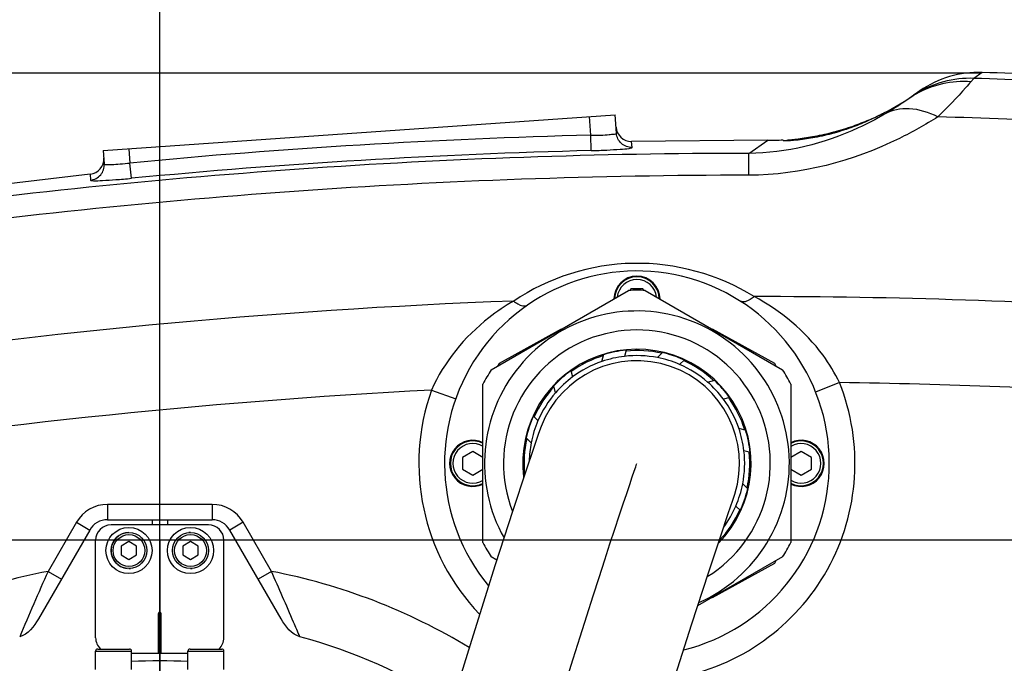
# Model space of a CAD drawing. Header units: millimetres. Extents: x 0 to 11890, y 0 to 8410.
# Tile 100 of 116: x 6776 to 6968, y 5922 to 6048. Entities that reach past the tile are written whole.
import ezdxf

# ---------------------------------------------------------------- set-up
doc = ezdxf.new("R2010")
doc.units = ezdxf.units.MM
doc.header["$LTSCALE"] = 653.95
doc.linetypes.add('CENTER', pattern=[0.6, 0.375, -0.075, 0.075, -0.075])
doc.layers.get('0').update_dxf_attribs({"linetype": 'CONTINUOUS'})
for name, color, linetype in [('08ALL_ASSEM_MEMBER', 7, 'CONTINUOUS'), ('304102000126DXF_CONTINUOUS_LINE', 7, 'CONTINUOUS'), ('304104000572DXF_CONTINUOUS_LINE', 7, 'CONTINUOUS'), ('304105000344DXF_CONTINUOUS_LINE', 7, 'CONTINUOUS'), ('304109000080DXF_CONTINUOUS_LINE', 7, 'CONTINUOUS'), ('304109000082DXF_CONTINUOUS_LINE', 7, 'CONTINUOUS'), ('304109000083DXF_CONTINUOUS_LINE', 7, 'CONTINUOUS'), ('501023000020DXF_CONTINUOUS_LINE', 7, 'CONTINUOUS'), ('501023000062DXF_CONTINUOUS_LINE', 7, 'CONTINUOUS'), ('504001000007DXF_CONTINUOUS_LINE', 7, 'CONTINUOUS'), ('604006000001DXF_CONTINUOUS_LINE', 7, 'CONTINUOUS'), ('604006000002DXF_CONTINUOUS_LINE', 7, 'CONTINUOUS'), ('DEFAULT_1', 7, 'CENTER'), ('JISHUZIL_DXF_BALLOON', 7, 'CONTINUOUS'), ('JISHUZIL_DXF_DIMENSION', 7, 'CONTINUOUS'), ('线缆_DXF_CONTINUOUS_LINE', 7, 'CONTINUOUS')]:
    doc.layers.add(name, color=color, linetype=linetype)
doc.styles.get("Standard").update_dxf_attribs({"font": 'txt', "width": 0.7})
doc.dimstyles.new('DIMSTYLE_1', dxfattribs={"dimtxt": 80, "dimasz": 70, "dimexe": 1.5, "dimexo": 0, "dimgap": 2, "dimtad": 1, "dimdsep": 46, "dimtxsty": 'Standard', "dimblk": '_FILLED', "dimblk1": '_FILLED', "dimblk2": '_FILLED', "dimcen": 0.09, "dimclrt": 5, "dimazin": 2, "dimtp": 0.5, "dimtm": 0.5, "dimtfac": 1, "dimtofl": 0, "dimtmove": 0, "dimatfit": 3, "dimldrblk": '_FILLED', "dimfxl": 0, "dimtolj": 1, "dimarcsym": 0})
doc.dimstyles.new('DIMSTYLE_17', dxfattribs={"dimtxt": 80, "dimasz": 70, "dimexe": 1.5, "dimexo": 0, "dimgap": 2, "dimtad": 0, "dimtih": 1, "dimtoh": 1, "dimdec": 1, "dimdsep": 46, "dimtxsty": 'Standard', "dimblk": '_FILLED', "dimblk1": '_FILLED', "dimblk2": '_FILLED', "dimcen": 0.09, "dimclrt": 5, "dimazin": 2, "dimtp": 2, "dimtm": 2, "dimtfac": 1, "dimtdec": 0, "dimtofl": 0, "dimtmove": 0, "dimatfit": 3, "dimldrblk": '_FILLED', "dimfxl": 0, "dimtolj": 1, "dimarcsym": 0})
doc.dimstyles.new('DIMSTYLE_3', dxfattribs={"dimtxt": 80, "dimasz": 70, "dimexe": 1.5, "dimexo": 0, "dimgap": 2, "dimtad": 1, "dimdec": 1, "dimdsep": 46, "dimtxsty": 'Standard', "dimblk": '_FILLED', "dimblk1": '_FILLED', "dimblk2": '_FILLED', "dimcen": 0.09, "dimclrt": 5, "dimazin": 2, "dimtp": 1.2, "dimtm": 1.2, "dimtfac": 1, "dimtdec": 1, "dimtofl": 0, "dimtmove": 0, "dimatfit": 3, "dimldrblk": '_FILLED', "dimfxl": 0, "dimtolj": 1, "dimarcsym": 0})
doc.dimstyles.new('DIMSTYLE_4', dxfattribs={"dimtxt": 80, "dimasz": 70, "dimexe": 1.5, "dimexo": 0, "dimgap": 2, "dimtad": 1, "dimdsep": 46, "dimtxsty": 'Standard', "dimblk": '_FILLED', "dimblk1": '_FILLED', "dimblk2": '_FILLED', "dimcen": 0.09, "dimclrt": 5, "dimazin": 2, "dimtp": 0.8, "dimtm": 0.8, "dimtfac": 1, "dimtofl": 0, "dimtmove": 0, "dimatfit": 3, "dimldrblk": '_FILLED', "dimfxl": 0, "dimtolj": 1, "dimarcsym": 0})
doc.dimstyles.new('DIMSTYLE_5', dxfattribs={"dimtxt": 80, "dimasz": 70, "dimexe": 1.5, "dimexo": 0, "dimgap": 2, "dimtad": 1, "dimdec": 1, "dimdsep": 46, "dimtxsty": 'Standard', "dimblk": '_FILLED', "dimblk1": '_FILLED', "dimblk2": '_FILLED', "dimcen": 0.09, "dimclrt": 5, "dimazin": 2, "dimtp": 2, "dimtm": 2, "dimtfac": 1, "dimtdec": 1, "dimtofl": 0, "dimtmove": 0, "dimatfit": 3, "dimldrblk": '_FILLED', "dimfxl": 0, "dimtolj": 1, "dimarcsym": 0})
doc.dimstyles.new('DIMSTYLE_9', dxfattribs={"dimtxt": 80, "dimasz": 70, "dimexe": 1.5, "dimexo": 0, "dimgap": 2, "dimtad": 1, "dimdsep": 46, "dimtxsty": 'Standard', "dimblk": '_FILLED', "dimblk1": '_FILLED', "dimblk2": '_FILLED', "dimcen": 0.09, "dimclrt": 5, "dimazin": 2, "dimtp": 0.3, "dimtm": 0.3, "dimtfac": 1, "dimtofl": 0, "dimtmove": 0, "dimatfit": 3, "dimldrblk": '_FILLED', "dimfxl": 0, "dimtolj": 1, "dimarcsym": 0})

# ---------------------------------------------------------------- blocks, each defined once
blk = doc.blocks.new('_FILLED')
at = {"color": 0, "linetype": 'ByBlock'}
blk.add_solid([(0, 0), (-1, 0.1429), (-1, -0.1429)], dxfattribs=at)
blk = doc.blocks.new('*D4')
at = {"layer": 'JISHUZIL_DXF_DIMENSION', "color": 2, "linetype": 'Continuous', "transparency": 16777216}
for p, q in [((6963.06, 6037.35), (5675.77, 6037.35)), ((5690.77, 6037.35), (5690.77, 5208.31)), ((5690.77, 4379.27), (5690.77, 5208.31)), ((6468.09, 4379.27), (5675.77, 4379.27))]:
    blk.add_line(p, q, dxfattribs=at)
at = {"layer": 'JISHUZIL_DXF_DIMENSION', "color": 2, "linetype": 'Continuous', "transparency": 16777216, "xscale": 70, "yscale": 70, "zscale": 70}
for p, rotation in [((5690.77, 6037.35), 90), ((5690.77, 4379.27), 270)]:
    blk.add_blockref('_FILLED', p, dxfattribs=dict(at, rotation=rotation))
blk = doc.blocks.new('*D7')
at = {"layer": 'JISHUZIL_DXF_DIMENSION', "color": 2, "linetype": 'Continuous', "transparency": 16777216}
for p, q in [((6653.95, 4565.27), (6653.95, 6419.47)), ((6802.95, 5850.2), (6802.95, 6419.47)), ((6653.95, 6404.47), (6400.76, 6404.47)), ((6400.76, 6404.47), (6728.45, 6404.47)), ((6902.95, 6404.47), (6728.45, 6404.47)), ((6802.95, 6404.47), (6902.95, 6404.47))]:
    blk.add_line(p, q, dxfattribs=at)
at = {"layer": 'JISHUZIL_DXF_DIMENSION', "color": 2, "linetype": 'Continuous', "transparency": 16777216, "xscale": 70, "yscale": 70, "zscale": 70}
blk.add_blockref('_FILLED', (6653.95, 6404.47), dxfattribs=at)
at = {"layer": 'JISHUZIL_DXF_DIMENSION', "color": 2, "linetype": 'Continuous', "transparency": 16777216, "xscale": 70, "yscale": 70, "zscale": 70, "rotation": 180}
blk.add_blockref('_FILLED', (6802.95, 6404.47), dxfattribs=at)
blk = doc.blocks.new('*D8')
at = {"layer": 'JISHUZIL_DXF_DIMENSION', "color": 2, "linetype": 'Continuous', "transparency": 16777216}
for p, q in [((6802.95, 5850.2), (6802.95, 6314.96)), ((7737.95, 5969.9), (7737.95, 6314.96)), ((6802.95, 6299.96), (7270.45, 6299.96)), ((7737.95, 6299.96), (7270.45, 6299.96))]:
    blk.add_line(p, q, dxfattribs=at)
at = {"layer": 'JISHUZIL_DXF_DIMENSION', "color": 2, "linetype": 'Continuous', "transparency": 16777216, "xscale": 70, "yscale": 70, "zscale": 70, "rotation": 180}
blk.add_blockref('_FILLED', (6802.95, 6299.96), dxfattribs=at)
at = {"layer": 'JISHUZIL_DXF_DIMENSION', "color": 2, "linetype": 'Continuous', "transparency": 16777216, "xscale": 70, "yscale": 70, "zscale": 70}
blk.add_blockref('_FILLED', (7737.95, 6299.96), dxfattribs=at)
blk = doc.blocks.new('*D9')
at = {"layer": 'JISHUZIL_DXF_DIMENSION', "color": 2, "linetype": 'Continuous', "transparency": 16777216}
for p, q in [((6802.95, 6768.93), (9376.29, 6768.93)), ((9361.29, 6768.93), (9361.29, 4998.55)), ((9361.29, 3228.17), (9361.29, 4998.55)), ((7324.9, 3228.17), (9376.29, 3228.17))]:
    blk.add_line(p, q, dxfattribs=at)
at = {"layer": 'JISHUZIL_DXF_DIMENSION', "color": 2, "linetype": 'Continuous', "transparency": 16777216, "xscale": 70, "yscale": 70, "zscale": 70}
for p, rotation in [((9361.29, 6768.93), 90), ((9361.29, 3228.17), 270)]:
    blk.add_blockref('_FILLED', p, dxfattribs=dict(at, rotation=rotation))
blk = doc.blocks.new('*D20')
at = {"layer": 'JISHUZIL_DXF_DIMENSION', "color": 2, "linetype": 'Continuous', "transparency": 16777216}
for p, q in [((6498.11, 5946.27), (6498.11, 6211.49)), ((6498.11, 6211.49), (6498.11, 5886.27)), ((7714.32, 5946.27), (6483.11, 5946.27)), ((6498.11, 5726.27), (6498.11, 5886.27)), ((6778.15, 5826.27), (6483.11, 5826.27)), ((6498.11, 5826.27), (6498.11, 5726.27))]:
    blk.add_line(p, q, dxfattribs=at)
at = {"layer": 'JISHUZIL_DXF_DIMENSION', "color": 2, "linetype": 'Continuous', "transparency": 16777216, "xscale": 70, "yscale": 70, "zscale": 70}
for p, rotation in [((6498.11, 5946.27), 270), ((6498.11, 5826.27), 90)]:
    blk.add_blockref('_FILLED', p, dxfattribs=dict(at, rotation=rotation))
blk = doc.blocks.new('*D29')
at = {"layer": 'JISHUZIL_DXF_BALLOON', "color": 2, "linetype": 'Continuous', "transparency": 16777216}
blk.add_line((6802.95, 6768.93), (8860.66, 6768.93), dxfattribs=at)
blk = doc.blocks.new('*D37')
at = {"layer": 'JISHUZIL_DXF_BALLOON', "color": 2, "linetype": 'Continuous', "transparency": 16777216}
blk.add_line((8655.62, 4916.27), (8655.62, 6976.57), dxfattribs=at)

msp = doc.modelspace()

# ---------------------------------------------------------------- linework, layer by layer
at = {"color": 4, "linetype": 'Continuous'}
msp.add_arc((6802.947, 4916.266), 1852.669, 305, 180, dxfattribs=at)
at = {"layer": '08ALL_ASSEM_MEMBER', "color": 40, "linetype": 'Continuous'}
msp.add_open_spline([(6828.707, 5616.464), (6814.971, 5728.34), (6895.947, 5961.266), (6895.947, 5961.266)], degree=3, dxfattribs=at)
at = {"layer": '304102000126DXF_CONTINUOUS_LINE', "color": 9, "linetype": 'Continuous'}
for p, q in [((6963.244, 6037.478), (6961.616, 6036.325)), ((6961.616, 6036.325), (6961.038, 6035.66)), ((6886.971, 6025.243), (6886.715, 6028.893)), ((6887.045, 6022.249), (6886.971, 6025.243)), ((6895.004, 6022.839), (6894.92, 6024.043)), ((6917.778, 6021.707), (6921.459, 6024.26)), ((6796.935, 6022.614), (6797.129, 6019.818)), ((6917.782, 6017.446), (6917.779, 6021.707)), ((6797.416, 6016.837), (6797.13, 6019.818)), ((6789.359, 6017.655), (6789.442, 6016.461)), ((6935.424, 5977.007), (6930.78, 5975.155)), ((6855.912, 5975.529), (6860.622, 5973.851)), ((6792.756, 5953.266), (6792.756, 5950.266)), ((6813.137, 5953.266), (6792.756, 5953.266)), ((6813.137, 5953.266), (6813.137, 5950.266)), ((6786.694, 5949.766), (6781.174, 5940.204)), ((6786.694, 5949.766), (6789.292, 5948.266)), ((6819.2, 5949.766), (6816.601, 5948.266)), ((6824.72, 5940.204), (6819.2, 5949.766)), ((6781.174, 5940.204), (6783.772, 5938.704)), ((6824.72, 5940.204), (6822.122, 5938.704))]:
    msp.add_line(p, q, dxfattribs=at)
at = {"layer": '304102000126DXF_CONTINUOUS_LINE', "color": 7, "linetype": 'Continuous'}
for p, q in [((6951.073, 6033.874), (6948.534, 6032.097)), ((6791.947, 6022.266), (6891.703, 6029.241)), ((6891.956, 6025.625), (6891.703, 6029.241)), ((6921.459, 6024.26), (6894.92, 6024.043)), ((6791.947, 6022.266), (6792.13, 6019.652)), ((6789.359, 6017.655), (6744.019, 6012.185)), ((6792.756, 5950.266), (6813.137, 5950.266)), ((6801.447, 5950.266), (6801.447, 5949.266)), ((6804.447, 5950.266), (6804.447, 5949.266)), ((6789.292, 5948.266), (6779.285, 5930.933)), ((6826.608, 5930.933), (6816.601, 5948.266))]:
    msp.add_line(p, q, dxfattribs=at)
for centre, radius, start, end in [((6962.544, 6017.49), 20, 87.99382, 125), ((6918.354, 4755.963), 1282.301, 85.887614, 87.993808), ((6921.578, 6074.26), 50, 296.75226, 305), ((6894.864, 6027.043), 3, 184.00034, 271.07023), ((6921.578, 6074.26), 50, 269.86402, 273.26513), ((6789.053, 6020.639), 3, 275.85065, 4), ((6792.756, 5946.266), 4, 90, 150), ((6813.137, 5946.266), 4, 30, 90), ((6802.691, 5825.69), 105.442, 57.16625, 74.85199), ((6802.947, 5826.266), 96.5, 86.72664, 93.27327)]:
    msp.add_arc(centre, radius, start, end, dxfattribs=at)
at = {"layer": '304102000126DXF_CONTINUOUS_LINE', "color": 9, "linetype": 'Continuous'}
for centre, radius, start, end in [((6918.354, 4755.963), 1281.093, 85.895088, 88.064787), ((6959.455, 6017.296), 18.387, 119.90201, 124.99311), ((6960.796, 6016.574), 19.748, 122.23187, 124.99779), ((6918.354, 4755.963), 1273.369, 85.94049, 88.370263), ((6918.583, 4755.026), 1270.61, 91.425619, 95.485091), ((6918.582, 4755.047), 1267.594, 91.425621, 95.485097), ((6918.545, 4753.912), 1267.796, 90.034658, 97.964948), ((6918.354, 4755.963), 1261.477, 90.025993, 98.085538), ((6918.354, 4755.963), 1237.819, 86.166992, 89.980509), ((6918.354, 4755.963), 1237.819, 92.149588, 98.748038), ((6895.947, 5961.266), 42.5, 280.05743, 21.73669), ((6918.354, 4755.963), 1221.163, 86.2657, 89.199044), ((6918.354, 4755.963), 1221.163, 92.931052, 99.232868), ((6895.947, 5961.266), 42.5, 160.39338, 223.72787), ((6792.756, 5946.266), 7, 90, 150), ((6813.137, 5946.266), 7, 30, 90), ((7742.854, 5515.507), 1051.283, 156.172782, 156.929358)]:
    msp.add_arc(centre, radius, start, end, dxfattribs=at)
for points in [[(6961.616, 6036.325), (6957.701, 6036.474), (6953.578, 6035.369), (6950.264, 6033.279)], [(6961.038, 6035.66), (6957.375, 6035.93), (6953.473, 6035.067), (6950.288, 6033.236)], [(6863.268, 5925.348), (6851.506, 5932.509), (6838.246, 5937.619), (6824.72, 5940.204)], [(6931.813, 5898.747), (6951.17, 5909.411), (6970.301, 5920.522), (6988.934, 5932.406)]]:
    msp.add_open_spline(points, degree=3, dxfattribs=at)
for points, knots in [([(6961.038, 6035.66), (6960.718, 6035.29), (6958.647, 6032.93), (6956.482, 6030.652), (6954.569, 6028.817)], [0, 0, 0, 0, 0.1559212, 1, 1, 1, 1]), ([(6948.532, 6032.096), (6948.282, 6031.923), (6946.866, 6030.953), (6945.414, 6030.036), (6944.195, 6029.326)], [0, 0, 0, 0, 0.1775809, 1, 1, 1, 1]), ([(6954.569, 6028.817), (6952.852, 6029.678), (6949.356, 6030.833), (6945.635, 6030.126), (6944.195, 6029.326)], [0, 0, 0, 0, 0.5384227, 1, 1, 1, 1]), ([(6944.195, 6029.326), (6942.531, 6028.357), (6934.377, 6024.091), (6925.065, 6021.733), (6917.778, 6021.707)], [0, 0, 0, 0, 0.2089877, 1, 1, 1, 1]), ([(6954.569, 6028.817), (6952.158, 6027.283), (6940.931, 6020.919), (6927.842, 6017.452), (6917.782, 6017.446)], [0, 0, 0, 0, 0.2212536, 1, 1, 1, 1]), ([(6886.971, 6025.243), (6887.61, 6025.242), (6888.755, 6025.267), (6890.416, 6025.302), (6891.208, 6025.472), (6891.965, 6025.493), (6891.956, 6025.625)], [0, 0, 0, 0, 0.3813012, 0.7044919, 0.9205262, 1, 1, 1, 1]), ([(6895.004, 6022.839), (6894.263, 6022.825), (6892.712, 6023.392), (6892.008, 6024.886), (6891.956, 6025.625)], [0, 0, 0, 0, 0.5002019, 1, 1, 1, 1]), ([(6887.045, 6022.249), (6888.063, 6022.274), (6889.964, 6022.334), (6892.348, 6022.484), (6894.072, 6022.592), (6894.707, 6022.738), (6895.009, 6022.783), (6895.004, 6022.839)], [0, 0, 0, 0, 0.3817903, 0.7054756, 0.9218485, 0.9790069, 1, 1, 1, 1]), ([(6789.442, 6016.461), (6790.189, 6016.538), (6791.678, 6017.305), (6792.182, 6018.904), (6792.13, 6019.652)], [0, 0, 0, 0, 0.5002003, 1, 1, 1, 1]), ([(6792.13, 6019.652), (6792.139, 6019.518), (6792.889, 6019.586), (6793.702, 6019.5), (6795.353, 6019.648), (6796.495, 6019.747), (6797.129, 6019.818)], [0, 0, 0, 0, 0.0800114, 0.296091, 0.6189824, 1, 1, 1, 1]), ([(6789.442, 6016.461), (6789.446, 6016.405), (6789.75, 6016.4), (6790.4, 6016.33), (6792.124, 6016.432), (6794.509, 6016.57), (6796.403, 6016.739), (6797.416, 6016.837)], [0, 0, 0, 0, 0.0210942, 0.0783408, 0.2947313, 0.6183093, 1, 1, 1, 1]), ([(6918.775, 5993.782), (6911.864, 5998.088), (6895.176, 6002.742), (6878.672, 5997.471), (6871.926, 5992.911)], [0, 0, 0, 0, 0.5000033, 1, 1, 1, 1]), ([(6918.776, 5993.782), (6918.531, 5993.568), (6917.809, 5992.995), (6916.633, 5992.551), (6916.091, 5992.896)], [0, 0, 0, 0, 0.3364709, 1, 1, 1, 1]), ([(6935.425, 5977.005), (6934.527, 5978.873), (6930.4, 5985.72), (6923.972, 5991.017), (6918.775, 5993.782)], [0, 0, 0, 0, 0.2603421, 1, 1, 1, 1]), ([(6871.925, 5992.911), (6870.253, 5991.94), (6863.652, 5987.521), (6858.314, 5981.04), (6855.911, 5975.527)], [0, 0, 0, 0, 0.2432729, 1, 1, 1, 1]), ([(6871.925, 5992.911), (6872.178, 5992.706), (6872.92, 5992.161), (6874.112, 5991.76), (6874.641, 5992.125)], [0, 0, 0, 0, 0.3364703, 1, 1, 1, 1]), ([(6781.174, 5940.204), (6768.541, 5937.79), (6743.91, 5928.665), (6723.671, 5911.921), (6715.252, 5902.198)], [0, 0, 0, 0, 0.5, 1, 1, 1, 1]), ([(6830.244, 5927.469), (6829.844, 5928.409), (6828.024, 5932.663), (6826.176, 5936.906), (6824.72, 5940.204)], [0, 0, 0, 0, 0.2208639, 1, 1, 1, 1])]:
    msp.add_open_spline(points, degree=3, knots=knots, dxfattribs=at)
at = {"layer": '304102000126DXF_CONTINUOUS_LINE', "color": 7, "linetype": 'Continuous'}
for points, knots in [([(6934.342, 6025.887), (6935.602, 6026.221), (6937.916, 6026.921), (6940.618, 6027.999), (6942.316, 6028.7), (6943.286, 6029.239), (6943.703, 6029.284), (6944.104, 6029.644), (6944.109, 6029.573)], [0, 0, 0, 0, 0.3741107, 0.6960986, 0.8228739, 0.9191498, 0.9795559, 1, 1, 1, 1]), ([(6944.109, 6029.573), (6944.114, 6029.499), (6943.698, 6029.444), (6943.291, 6029.078), (6942.316, 6028.675), (6940.625, 6027.845), (6937.929, 6026.767), (6935.618, 6026.01), (6934.358, 6025.659)], [0, 0, 0, 0, 0.021149, 0.0821761, 0.1789017, 0.3058622, 0.6272813, 1, 1, 1, 1]), ([(6924.438, 6024.165), (6924.434, 6024.231), (6924.845, 6024.175), (6925.26, 6024.326), (6926.255, 6024.375), (6928.013, 6024.617), (6930.799, 6025.03), (6933.104, 6025.558), (6934.342, 6025.887)], [0, 0, 0, 0, 0.0194914, 0.0765154, 0.1690296, 0.2935086, 0.6180062, 1, 1, 1, 1]), ([(6934.358, 6025.659), (6933.123, 6025.315), (6930.822, 6024.781), (6928.034, 6024.346), (6926.267, 6024.215), (6925.275, 6024.108), (6924.843, 6024.201), (6924.442, 6024.1), (6924.438, 6024.165)], [0, 0, 0, 0, 0.3820212, 0.7064826, 0.8309017, 0.9233735, 0.9804215, 1, 1, 1, 1])]:
    msp.add_open_spline(points, degree=3, knots=knots, dxfattribs=at)
for points in [[(6779.285, 5930.933), (6778.448, 5929.483), (6777.266, 5927.905), (6775.65, 5927.469)], [(6830.244, 5927.469), (6828.628, 5927.905), (6827.445, 5929.483), (6826.608, 5930.933)]]:
    msp.add_open_spline(points, degree=3, dxfattribs=at)
at = {"layer": '304104000572DXF_CONTINUOUS_LINE', "color": 7, "linetype": 'Continuous'}
msp.add_arc((6895.947, 5961.266), 37.5, 284.10337, 219.53586, dxfattribs=at)
at = {"layer": '304105000344DXF_CONTINUOUS_LINE', "color": 7, "linetype": 'Continuous'}
for p, q in [((6812.447, 5949.266), (6793.447, 5949.266)), ((6790.447, 5927.266), (6790.447, 5946.266)), ((6815.447, 5927.266), (6815.447, 5946.266)), ((6802.697, 5924.266), (6802.697, 5932.016)), ((6803.197, 5924.266), (6803.197, 5932.016)), ((6797.447, 5924.266), (6808.447, 5924.266))]:
    msp.add_line(p, q, dxfattribs=at)
for centre, radius, start, end in [((6793.447, 5946.266), 3, 90, 180), ((6812.447, 5946.266), 3, 0, 90), ((6802.947, 5932.016), 0.25, 0, 180), ((6793.447, 5927.266), 3, 180, 227.36551), ((6812.447, 5927.266), 3, 312.63449, 360)]:
    msp.add_arc(centre, radius, start, end, dxfattribs=at)
at = {"layer": '304109000080DXF_CONTINUOUS_LINE', "color": 7, "linetype": 'Continuous'}
for p, q in [((6881.208, 5987.397), (6869.074, 5980.713)), ((6922.819, 5980.713), (6910.686, 5987.397)), ((6889.103, 5981.119), (6889.486, 5982.55)), ((6893.844, 5983.358), (6893.514, 5982.124)), ((6899.947, 5981.881), (6900.948, 5982.883)), ((6869.074, 5980.713), (6868.786, 5980.226)), ((6905.194, 5981.472), (6904.269, 5980.546)), ((6923.107, 5980.226), (6922.819, 5980.713)), ((6883.072, 5979.377), (6883.41, 5978.113)), ((6880.093, 5975.038), (6879.727, 5976.405)), ((6909.719, 5977.119), (6911.149, 5977.503)), ((6914.028, 5974.133), (6912.794, 5973.802)), ((6875.763, 5970.491), (6876.666, 5969.588)), ((6915.8, 5968.109), (6917.168, 5967.743)), ((6874.284, 5966.313), (6875.331, 5965.266)), ((6918.069, 5963.36), (6916.805, 5963.699)), ((6873.824, 5959.171), (6874.098, 5959.098)), ((6916.562, 5957.266), (6917.609, 5956.219)), ((6916.131, 5952.04), (6915.227, 5952.944)), ((6912.167, 5946.126), (6912.066, 5946.502)), ((6910.686, 5935.134), (6922.819, 5941.818)), ((6922.819, 5941.818), (6923.107, 5942.306))]:
    msp.add_line(p, q, dxfattribs=at)
at = {"layer": '304109000080DXF_CONTINUOUS_LINE', "color": 9, "linetype": 'Continuous'}
for start, end in [(107.27905, 125.62347), (77.27905, 95.62347), (47.27905, 65.62347), (137.27905, 155.62347), (17.27905, 35.62347), (167.27905, 185.62347), (347.27905, 5.62347), (317.27905, 335.62347)]:
    msp.add_arc((6895.947, 5961.266), 22, start, end, dxfattribs=at)
at = {"layer": '304109000080DXF_CONTINUOUS_LINE', "color": 7, "linetype": 'Continuous'}
for start, end in [(79.01942, 96.65382), (109.01942, 126.65382), (49.01942, 66.65382), (139.01942, 156.65382), (19.01942, 36.65382), (169.01942, 178.75417), (349.01942, 6.65382), (323.66166, 336.65382)]:
    msp.add_arc((6895.947, 5961.266), 21, start, end, dxfattribs=at)
at = {"layer": '304109000082DXF_CONTINUOUS_LINE', "color": 7, "linetype": 'Continuous'}
for radius, start, end in [(21, 96.64812, 109.01394), (22.155, 95.50416, 107.07725), (21, 66.6563, 79.03131), (22.155, 65.49879, 77.10928), (22.155, 125.52572, 137.03294), (21, 126.6573, 139.01739), (21, 36.65343, 49.0194), (22.155, 35.478, 47.10972), (22.155, 155.52049, 167.0694), (21, 156.65434, 169.01853), (21, 6.65311, 19.02001), (22.155, 5.50547, 17.09936), (22.155, 185.50547, 186.54938), (21, 336.65434, 349.01853), (22.155, 335.52049, 347.0694), (22.155, 315.96215, 317.03294)]:
    msp.add_arc((6895.947, 5961.266), radius, start, end, dxfattribs=at)
at = {"layer": '304109000083DXF_CONTINUOUS_LINE', "color": 7, "linetype": 'Continuous'}
for p, q in [((6867.557, 5979.516), (6894.337, 5994.977)), ((6897.557, 5994.977), (6924.337, 5979.516)), ((6865.947, 5945.804), (6865.947, 5976.727)), ((6925.947, 5976.727), (6925.947, 5945.804)), ((6868.644, 5942.388), (6867.557, 5943.016)), ((6924.337, 5943.016), (6907.773, 5933.453))]:
    msp.add_line(p, q, dxfattribs=at)
for radius, start, end in [(33.75, 87.26604, 92.73396), (26, 301.84983, 201.14125), (22.25, 315.62823, 187.03506), (33.75, 147.26604, 152.73396), (33.75, 27.26604, 32.73396), (33.75, 207.26604, 212.73396), (33.75, 327.26604, 332.73396)]:
    msp.add_arc((6895.947, 5961.266), radius, start, end, dxfattribs=at)
at = {"layer": '304109000083DXF_CONTINUOUS_LINE', "color": 9, "linetype": 'Continuous'}
msp.add_arc((6895.947, 5961.266), 29.706, 293.99141, 209.30595, dxfattribs=at)
at = {"layer": '501023000020DXF_CONTINUOUS_LINE', "color": 7, "linetype": 'Continuous'}
for p, q in [((6796.947, 5945.998), (6795.447, 5945.132)), ((6795.447, 5945.132), (6795.447, 5943.4)), ((6798.447, 5945.132), (6796.947, 5945.998)), ((6798.447, 5943.4), (6798.447, 5945.132)), ((6808.947, 5945.998), (6807.447, 5945.132)), ((6807.447, 5945.132), (6807.447, 5943.4)), ((6810.447, 5945.132), (6808.947, 5945.998)), ((6810.447, 5943.4), (6810.447, 5945.132)), ((6795.447, 5943.4), (6796.947, 5942.534)), ((6796.947, 5942.534), (6798.447, 5943.4)), ((6807.447, 5943.4), (6808.947, 5942.534)), ((6808.947, 5942.534), (6810.447, 5943.4)), ((6790.447, 5921.066), (6790.447, 5924.666)), ((6790.847, 5925.066), (6797.047, 5925.066)), ((6797.447, 5921.066), (6797.447, 5924.666)), ((6808.447, 5921.066), (6808.447, 5924.666)), ((6808.847, 5925.066), (6815.047, 5925.066)), ((6815.447, 5921.066), (6815.447, 5924.666))]:
    msp.add_line(p, q, dxfattribs=at)
at = {"layer": '501023000020DXF_CONTINUOUS_LINE', "color": 9, "linetype": 'Continuous'}
for p, q in [((6790.447, 5924.666), (6797.447, 5924.666)), ((6808.447, 5924.666), (6815.447, 5924.666))]:
    msp.add_line(p, q, dxfattribs=at)
at = {"layer": '501023000020DXF_CONTINUOUS_LINE', "color": 7, "linetype": 'Continuous'}
for centre in [(6796.947, 5944.266), (6808.947, 5944.266)]:
    msp.add_circle(centre, 3.5, dxfattribs=at)
at = {"layer": '501023000020DXF_CONTINUOUS_LINE', "color": 9, "linetype": 'Continuous'}
for centre in [(6796.947, 5944.266), (6808.947, 5944.266)]:
    msp.add_circle(centre, 3.1, dxfattribs=at)
at = {"layer": '501023000020DXF_CONTINUOUS_LINE', "color": 7, "linetype": 'Continuous'}
for centre, start, end in [((6790.847, 5924.666), 90, 180), ((6797.047, 5924.666), 0, 90), ((6808.847, 5924.666), 90, 180), ((6815.047, 5924.666), 0, 90)]:
    msp.add_arc(centre, 0.4, start, end, dxfattribs=at)
at = {"layer": '501023000062DXF_CONTINUOUS_LINE', "color": 7, "linetype": 'Continuous'}
for p, q in [((6894.792, 5995.266), (6894.632, 5994.988)), ((6897.101, 5995.266), (6894.792, 5995.266)), ((6897.262, 5994.988), (6897.101, 5995.266)), ((6863.947, 5963.575), (6861.947, 5962.42)), ((6861.947, 5962.42), (6861.947, 5960.111)), ((6865.947, 5962.42), (6863.947, 5963.575)), ((6927.947, 5963.575), (6925.947, 5962.42)), ((6929.947, 5962.42), (6927.947, 5963.575)), ((6929.947, 5960.111), (6929.947, 5962.42)), ((6861.947, 5960.111), (6863.947, 5958.956)), ((6863.947, 5958.956), (6865.947, 5960.111)), ((6925.947, 5960.111), (6927.947, 5958.956)), ((6927.947, 5958.956), (6929.947, 5960.111))]:
    msp.add_line(p, q, dxfattribs=at)
for centre, start, end in [((6895.947, 5993.266), 1.70756, 178.29273), ((6863.947, 5961.266), 62.67148, 297.32827), ((6927.947, 5961.266), 242.67148, 117.32827)]:
    msp.add_arc(centre, 4.36, start, end, dxfattribs=at)
at = {"layer": '501023000062DXF_CONTINUOUS_LINE', "color": 9, "linetype": 'Continuous'}
for centre, start, end in [((6895.947, 5993.266), 6.37885, 173.62086), ((6863.947, 5961.266), 58.77474, 301.22461), ((6927.947, 5961.266), 238.77474, 121.22461)]:
    msp.add_arc(centre, 3.86, start, end, dxfattribs=at)
at = {"layer": '504001000007DXF_CONTINUOUS_LINE', "color": 7, "linetype": 'Continuous'}
for centre in [(6796.947, 5944.266), (6808.947, 5944.266)]:
    msp.add_circle(centre, 4.5, dxfattribs=at)
at = {"layer": '604006000001DXF_CONTINUOUS_LINE', "color": 7, "linetype": 'Continuous'}
for centre, start, end in [((6796.947, 5944.266), 90, 264.65998), ((6808.947, 5944.266), 90, 95.34465), ((6796.947, 5944.266), 270, 275.34465), ((6808.947, 5944.266), 270, 275.34465)]:
    msp.add_arc(centre, 3.5, start, end, dxfattribs=at)
at = {"layer": '604006000002DXF_CONTINUOUS_LINE', "color": 7, "linetype": 'Continuous'}
for centre, start, end in [((6895.947, 5993.266), 0.56204, 179.43796), ((6863.947, 5961.266), 63.59835, 296.40165), ((6927.947, 5961.266), 243.59835, 116.40165)]:
    msp.add_arc(centre, 4.5, start, end, dxfattribs=at)
at = {"layer": 'DEFAULT_1', "color": 4, "linetype": 'CENTER'}
msp.add_line((6802.947, 5946.266), (6802.947, 5826.266), dxfattribs=at)
at = {"layer": '线缆_DXF_CONTINUOUS_LINE', "color": 7, "linetype": 'Continuous'}
for points in [[(6877.27, 5968.419), (6876.786, 5967.081), (6875.861, 5964.346), (6874.304, 5959.725), (6871.792, 5952.054), (6868.349, 5941.482), (6864, 5927.736), (6859.102, 5911.837), (6853.934, 5894.443), (6848.623, 5875.949), (6843.289, 5856.621), (6837.997, 5836.543), (6832.8, 5815.758), (6827.743, 5794.203), (6822.868, 5771.675), (6818.206, 5747.785), (6813.884, 5722.112), (6810.243, 5694.857), (6807.815, 5666.798), (6807.162, 5638.843), (6808.838, 5614.296)], [(6848.538, 5619.18), (6847.301, 5636.346), (6847.353, 5656.228), (6848.651, 5676.973), (6850.967, 5698.51), (6854.133, 5720.615), (6858.05, 5743.276), (6862.561, 5766.071), (6867.443, 5788.346), (6872.448, 5809.492), (6877.486, 5829.486), (6882.566, 5848.623), (6887.692, 5867.112), (6892.825, 5884.918), (6897.837, 5901.67), (6902.519, 5916.913), (6906.646, 5929.968), (6909.868, 5939.927), (6912.281, 5947.146), (6913.744, 5951.498), (6914.627, 5954.06), (6915.032, 5955.287)]]:
    msp.add_lwpolyline(points, dxfattribs=at)
for radius, start, end in [(21, 96.64812, 109.01394), (21, 66.6563, 79.0313), (22.155, 65.60462, 77.29582), (20, 342.60533, 159.04274), (21, 126.6573, 139.01739), (21, 36.65343, 49.0194), (22.155, 35.28188, 47.27672), (21, 156.65434, 169.01853), (21, 6.65311, 19.02001), (22.155, 5.63788, 17.26861), (21, 336.65434, 349.01852), (22.155, 335.62917, 347.2594), (22.155, 315.96022, 316.88213)]:
    msp.add_arc((6895.947, 5961.266), radius, start, end, dxfattribs=at)

# ---------------------------------------------------------------- dimensions: what is measured, and where the dimension line sits
at = {"layer": 'JISHUZIL_DXF_BALLOON', "color": 2, "linetype": 'Continuous'}
for feature_location, offset, dtype, origin, picture, middle in [((8655.616, 4916.266), (0, 2060.308), 1, (6653.947, 4916.266), '*D37', (8635.616, 7016.574)), ((6802.947, 6768.935), (2057.711, 0), 0, (6802.947, 4379.266), '*D29', (8900.658, 6788.935))]:
    dim = msp.add_ordinate_dim(feature_location=feature_location, offset=offset, dtype=dtype, origin=origin, dimstyle='DIMSTYLE_17', dxfattribs=at)
    dim.commit()
    dim.dimension.update_dxf_attribs({"geometry": picture, "text_midpoint": middle})
at = {"layer": 'JISHUZIL_DXF_DIMENSION', "color": 2, "linetype": 'Continuous'}
for base, p1, p2, angle, dimstyle, picture, middle in [((9361.286, 3228.168), (6802.947, 6768.935), (7324.902, 3228.168), 270, 'DIMSTYLE_5', '*D9', (9361.286, 4830.552)), ((6653.947, 6404.467), (6802.947, 5850.195), (6653.947, 4565.266), 180, 'DIMSTYLE_1', '*D7', (6400.761, 6404.467)), ((6498.114, 5826.266), (7714.317, 5946.266), (6778.151, 5826.266), 270, 'DIMSTYLE_9', '*D20', (6498.114, 6043.49)), ((5690.767, 6037.35), (6468.089, 4379.266), (6963.064, 6037.35), 90, 'DIMSTYLE_3', '*D4', (5690.767, 5040.308))]:
    dim = msp.add_linear_dim(base=base, p1=p1, p2=p2, angle=angle, dimstyle=dimstyle, dxfattribs=at)
    dim.commit()
    dim.dimension.update_dxf_attribs({"geometry": picture, "text_midpoint": middle, "dimtype": 160})
dim = msp.add_linear_dim(base=(7737.947, 6299.961), p1=(6802.947, 5850.195), p2=(7737.947, 5969.895), dimstyle='DIMSTYLE_4', dxfattribs=at)
dim.commit()
dim.dimension.update_dxf_attribs({"geometry": '*D8', "text_midpoint": (7186.447, 6299.961), "dimtype": 160})

doc.saveas('drawing.dxf')
